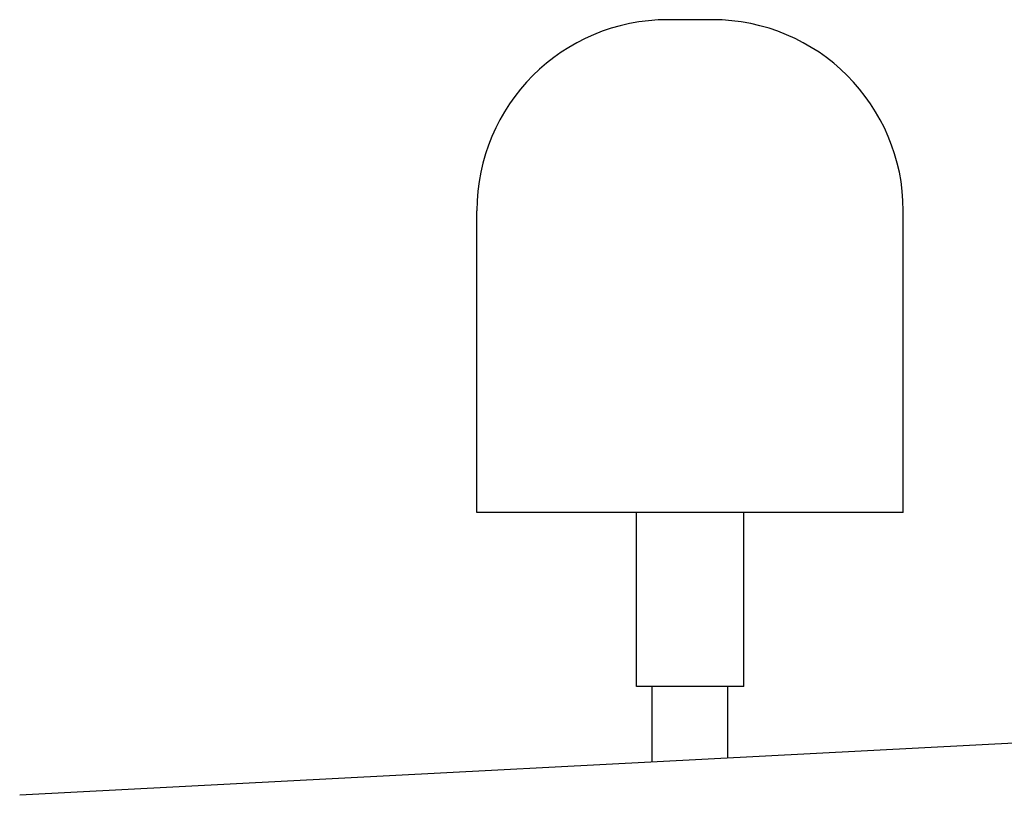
# Model space of a CAD drawing. Extents: x -4168 to 80734, y 199 to 57500.
# Tile 28 of 71: x 12629 to 12941, y 3699 to 3945. Entities that reach past the tile are written whole.
import ezdxf

# ---------------------------------------------------------------- set-up
doc = ezdxf.new("R2010")
doc.units = 0
doc.layers.get('0').update_dxf_attribs({"linetype": 'CONTINUOUS'})

msp = doc.modelspace()

# ---------------------------------------------------------------- linework, layer by layer
at = {"color": 104, "linetype": 'Continuous'}
for p, q in [((12848.53, 3944.9), (12834.53, 3944.9)), ((12774.03, 3788.8), (12774.03, 3884.4)), ((12909.03, 3788.8), (12909.03, 3884.4)), ((12873.89, 3788.8), (12774.03, 3788.8)), ((12824.53, 3733.8), (12824.53, 3788.8)), ((12858.53, 3733.8), (12858.53, 3788.8)), ((12909.03, 3788.8), (12873.89, 3788.8)), ((14017.93, 3772.1), (12629.23, 3699.3)), ((12841.53, 3733.8), (12824.53, 3733.8)), ((12829.53, 3709.8), (12829.53, 3733.8)), ((12858.53, 3733.8), (12841.53, 3733.8)), ((12853.53, 3711.05), (12853.53, 3733.8))]:
    msp.add_line(p, q, dxfattribs=at)
for centre, start, end in [((12834.53, 3884.4), 90, 180), ((12848.53, 3884.4), 0, 90)]:
    msp.add_arc(centre, 60.5, start, end, dxfattribs=at)

doc.saveas('drawing.dxf')
